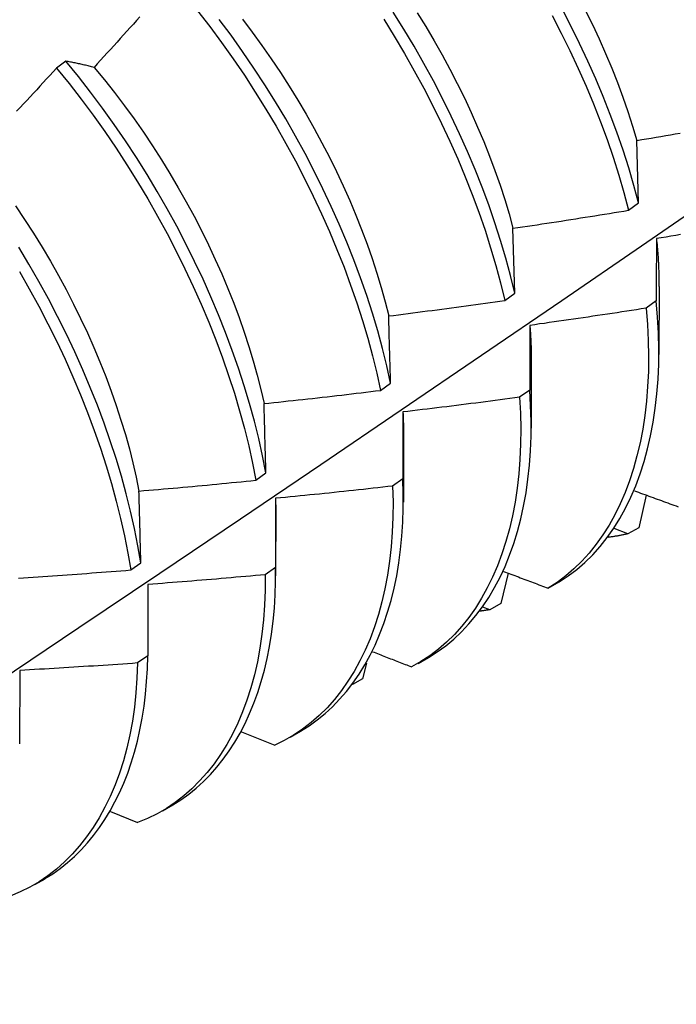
# Model space of a CAD drawing. Header units: inches. Extents: x 14 to 193, y 15 to 125.
# Tile 82 of 90: x 173.131 to 173.31, y 83.946 to 84.214. Entities that reach past the tile are written whole.
import ezdxf

# ---------------------------------------------------------------- set-up
doc = ezdxf.new("R2010")
doc.units = ezdxf.units.IN
doc.header["$LTSCALE"] = 12.41934
doc.header["$MEASUREMENT"] = 0
doc.layers.add('Visible Edges(ANSI)', color=7, linetype='Continuous', lineweight=25)

msp = doc.modelspace()

# ---------------------------------------------------------------- linework, layer by layer
at = {"layer": 'Visible Edges(ANSI)'}
for p, q in [((173.14393, 84.20274), (173.14138, 84.2008)), ((173.29989, 84.16413), (173.29943, 84.18114)), ((173.29717, 84.16214), (173.29989, 84.16413)), ((173.26617, 84.13957), (173.26568, 84.15723)), ((173.26344, 84.13759), (173.26617, 84.13957)), ((173.30545, 84.14132), (173.30543, 84.12283)), ((173.30469, 84.13742), (173.30191, 84.13546)), ((173.27066, 84.12122), (173.27063, 84.10274)), ((173.2296, 84.11307), (173.23234, 84.11505)), ((173.27025, 84.11316), (173.26746, 84.1112)), ((173.2357, 84.1072), (173.23569, 84.08896)), ((173.23586, 84.10113), (173.23583, 84.08265)), ((173.19564, 84.0886), (173.19839, 84.09057)), ((173.23569, 84.08896), (173.2329, 84.087)), ((173.20103, 84.08368), (173.20102, 84.06483)), ((173.30193, 84.08457), (173.29995, 84.07567)), ((173.20106, 84.08104), (173.20103, 84.06255)), ((173.29692, 84.07399), (173.29319, 84.07541)), ((173.29995, 84.07567), (173.29692, 84.07399)), ((173.16157, 84.06417), (173.16433, 84.06614)), ((173.20102, 84.06483), (173.19821, 84.06288)), ((173.26433, 84.06331), (173.26237, 84.05499)), ((173.27525, 84.0592), (173.27825, 84.06093)), ((173.16626, 84.06021), (173.16622, 84.04077)), ((173.25933, 84.05333), (173.25751, 84.05405)), ((173.26237, 84.05499), (173.25933, 84.05333)), ((173.16622, 84.04077), (173.16341, 84.03883)), ((173.23982, 84.03873), (173.24263, 84.04036)), ((173.13138, 84.03682), (173.13131, 84.01679)), ((173.22582, 84.03882), (173.22472, 84.03447)), ((173.22472, 84.03447), (173.22201, 84.033)), ((173.19178, 84.02011), (173.20078, 84.01648)), ((173.20502, 84.01864), (173.20784, 84.02027)), ((173.17023, 83.99855), (173.17304, 84.00017)), ((173.15608, 83.99839), (173.16342, 83.99535)), ((173.13543, 83.97846), (173.13824, 83.98008))]:
    msp.add_line(p, q, dxfattribs=at)
at = {"layer": 'Visible Edges(ANSI)', "flags": 128}
for points in [[(173.17978, 84.21645), (173.1831, 84.21217), (173.18633, 84.20781), (173.18948, 84.20338), (173.19254, 84.19888), (173.19551, 84.19432), (173.19839, 84.1897), (173.20117, 84.18504), (173.20386, 84.18032), (173.20644, 84.17558), (173.20892, 84.1708), (173.21129, 84.16599), (173.21356, 84.16116), (173.21571, 84.15632), (173.21775, 84.15147), (173.21967, 84.14662), (173.22147, 84.14177), (173.22315, 84.13693), (173.2247, 84.1321), (173.22612, 84.1273), (173.22742, 84.12252), (173.22858, 84.11778), (173.2296, 84.11307)], [(173.29989, 84.16413), (173.29861, 84.1689), (173.2972, 84.17371), (173.29565, 84.17853), (173.29398, 84.18337), (173.29219, 84.18822), (173.29027, 84.19307), (173.28823, 84.19792), (173.28608, 84.20276), (173.28382, 84.20758), (173.28144, 84.21239), (173.27896, 84.21717)], [(173.28536, 84.21665), (173.28729, 84.21272), (173.28914, 84.20877), (173.2909, 84.20482), (173.29256, 84.20086), (173.29413, 84.1969), (173.29561, 84.19294), (173.29698, 84.189), (173.29826, 84.18506), (173.29943, 84.18114)], [(173.16408, 84.21482), (173.16319, 84.21383), (173.1623, 84.21284), (173.16141, 84.21186), (173.16052, 84.21087), (173.15963, 84.20989), (173.15874, 84.2089), (173.15785, 84.20792), (173.15696, 84.20693), (173.15606, 84.20595), (173.15517, 84.20497), (173.15427, 84.20399), (173.15338, 84.20301), (173.15248, 84.20203), (173.15158, 84.20105)], [(173.23234, 84.11505), (173.23131, 84.11976), (173.23014, 84.12451), (173.22883, 84.12929), (173.2274, 84.13409), (173.22584, 84.13892), (173.22415, 84.14376), (173.22234, 84.14861), (173.22041, 84.15346), (173.21836, 84.15831), (173.2162, 84.16315), (173.21393, 84.16798), (173.21155, 84.17278), (173.20906, 84.17756), (173.20647, 84.18231), (173.20378, 84.18701), (173.20099, 84.19168), (173.1981, 84.19629), (173.19512, 84.20085), (173.19205, 84.20534), (173.1889, 84.20977), (173.18566, 84.21412)], [(173.192, 84.21418), (173.19469, 84.21063), (173.19732, 84.20703), (173.19987, 84.20337), (173.20236, 84.19966), (173.20477, 84.19591), (173.20711, 84.19211), (173.20937, 84.18828), (173.21155, 84.18442), (173.21365, 84.18053), (173.21567, 84.17662), (173.21761, 84.17269), (173.21946, 84.16874), (173.22121, 84.16479), (173.22288, 84.16083), (173.22446, 84.15687), (173.22594, 84.15291), (173.22732, 84.14896), (173.2286, 84.14502), (173.22978, 84.14111), (173.23086, 84.13721), (173.23183, 84.13334)], [(173.23048, 84.21413), (173.23335, 84.20951), (173.23613, 84.20484), (173.23881, 84.20013), (173.24139, 84.19538), (173.24387, 84.1906), (173.24624, 84.18579), (173.2485, 84.18096), (173.25064, 84.17612), (173.25268, 84.17127), (173.25459, 84.16642), (173.25639, 84.16157), (173.25806, 84.15673), (173.2596, 84.15191), (173.26101, 84.14711), (173.2623, 84.14233), (173.26344, 84.13759)], [(173.26617, 84.13957), (173.26502, 84.14432), (173.26372, 84.14909), (173.2623, 84.1539), (173.26075, 84.15872), (173.25907, 84.16356), (173.25726, 84.16841), (173.25534, 84.17326), (173.2533, 84.17811), (173.25114, 84.18295), (173.24887, 84.18778), (173.2465, 84.19258), (173.24401, 84.19736), (173.24142, 84.20211), (173.23873, 84.20682), (173.23595, 84.21149), (173.23306, 84.2161)], [(173.23961, 84.21592), (173.24195, 84.21213), (173.24421, 84.2083), (173.24639, 84.20443), (173.2485, 84.20054), (173.25051, 84.19663), (173.25245, 84.1927), (173.2543, 84.18876), (173.25606, 84.1848), (173.25772, 84.18084), (173.25929, 84.17688), (173.26077, 84.17293), (173.26215, 84.16898), (173.26343, 84.16504), (173.26461, 84.16112), (173.26568, 84.15723)], [(173.27634, 84.21518), (173.27882, 84.2104), (173.28118, 84.20559), (173.28344, 84.20077), (173.28558, 84.19592), (173.28761, 84.19108), (173.28951, 84.18622), (173.2913, 84.18138), (173.29296, 84.17654), (173.2945, 84.17172), (173.2959, 84.16692), (173.29717, 84.16214)], [(173.14138, 84.2008), (173.14048, 84.19983), (173.13958, 84.19885), (173.13868, 84.19788), (173.13777, 84.19691), (173.13687, 84.19593), (173.13597, 84.19496), (173.13506, 84.19399), (173.13416, 84.19302), (173.13325, 84.19205), (173.13234, 84.19108), (173.13143, 84.19012), (173.13052, 84.18915)], [(173.14138, 84.2008), (173.14479, 84.19662), (173.14811, 84.19234), (173.15135, 84.18799), (173.15451, 84.18356), (173.15758, 84.17907), (173.16055, 84.17451), (173.16343, 84.16989), (173.16622, 84.16523), (173.16891, 84.16052), (173.1715, 84.15577), (173.17398, 84.15099), (173.17635, 84.14619), (173.17862, 84.14136), (173.18078, 84.13652), (173.18282, 84.13167), (173.18475, 84.12682), (173.18655, 84.12197), (173.18824, 84.11712), (173.1898, 84.1123), (173.19123, 84.10749), (173.19253, 84.10271), (173.19371, 84.09797), (173.19474, 84.09326), (173.19564, 84.0886)], [(173.15158, 84.20105), (173.15126, 84.20113), (173.15093, 84.20121), (173.1506, 84.20129), (173.15028, 84.20137), (173.14995, 84.20145), (173.14963, 84.20152), (173.14931, 84.2016), (173.14898, 84.20167), (173.14866, 84.20175), (173.14834, 84.20182), (173.14802, 84.20189), (173.1477, 84.20196), (173.14739, 84.20203), (173.14707, 84.2021), (173.14675, 84.20217), (173.14643, 84.20224), (173.14612, 84.2023), (173.1458, 84.20237), (173.14549, 84.20243), (173.14518, 84.2025), (173.14486, 84.20256), (173.14455, 84.20262), (173.14424, 84.20268), (173.14393, 84.20274)], [(173.19839, 84.09057), (173.19748, 84.09524), (173.19643, 84.09995), (173.19525, 84.1047), (173.19394, 84.10948), (173.1925, 84.11429), (173.19093, 84.11911), (173.18923, 84.12396), (173.18742, 84.12881), (173.18548, 84.13366), (173.18343, 84.13851), (173.18127, 84.14335), (173.17899, 84.14818), (173.1766, 84.15298), (173.17411, 84.15776), (173.17152, 84.1625), (173.16882, 84.16721), (173.16603, 84.17187), (173.16314, 84.17648), (173.16016, 84.18103), (173.15708, 84.18552), (173.15392, 84.18994), (173.15067, 84.19429), (173.14734, 84.19856), (173.14393, 84.20274)], [(173.15158, 84.20105), (173.1544, 84.19764), (173.15716, 84.19416), (173.15985, 84.19061), (173.16248, 84.18701), (173.16504, 84.18335), (173.16752, 84.17965), (173.16993, 84.17589), (173.17227, 84.1721), (173.17453, 84.16827), (173.17671, 84.16441), (173.17882, 84.16052), (173.18084, 84.1566), (173.18277, 84.15267), (173.18462, 84.14873), (173.18637, 84.14477), (173.18804, 84.14081), (173.18962, 84.13685), (173.1911, 84.13289), (173.19248, 84.12894), (173.19377, 84.12501), (173.19495, 84.12109), (173.19603, 84.11719), (173.19701, 84.11332), (173.19788, 84.10948)], [(173.29943, 84.18114), (173.30074, 84.18136), (173.30205, 84.18158), (173.30335, 84.1818), (173.30466, 84.18203), (173.30597, 84.18225), (173.30728, 84.18248), (173.30859, 84.18271), (173.30989, 84.18293), (173.3112, 84.18316)], [(172.99221, 83.94587), (173.01451, 83.96044), (173.03677, 83.97503), (173.05898, 83.98966), (173.08116, 84.00432), (173.1033, 84.01902), (173.1254, 84.03374), (173.14745, 84.04849), (173.16947, 84.06326), (173.19144, 84.07807), (173.21338, 84.09289), (173.23527, 84.10775), (173.25713, 84.12262), (173.27895, 84.13752), (173.30072, 84.15244), (173.32246, 84.16738)], [(173.1302, 84.16334), (173.13269, 84.15963), (173.1351, 84.15588), (173.13744, 84.15209), (173.1397, 84.14826), (173.14188, 84.14439), (173.14398, 84.14051), (173.146, 84.13659), (173.14793, 84.13266), (173.14978, 84.12872), (173.15154, 84.12476), (173.1532, 84.1208), (173.15478, 84.11684), (173.15626, 84.11288), (173.15765, 84.10893), (173.15893, 84.10499), (173.16012, 84.10107), (173.16121, 84.09717), (173.16219, 84.0933), (173.16306, 84.08946), (173.16383, 84.08565)], [(173.26568, 84.15723), (173.26699, 84.15742), (173.26831, 84.15761), (173.26962, 84.15781), (173.27093, 84.158), (173.27225, 84.1582), (173.27356, 84.1584), (173.27487, 84.1586), (173.27619, 84.1588), (173.2775, 84.159), (173.27881, 84.1592), (173.28013, 84.1594), (173.28144, 84.15961), (173.28275, 84.15981), (173.28406, 84.16002), (173.28537, 84.16023), (173.28669, 84.16044), (173.288, 84.16064), (173.28931, 84.16086), (173.29062, 84.16107), (173.29193, 84.16128), (173.29324, 84.16149), (173.29455, 84.16171), (173.29586, 84.16192), (173.29717, 84.16214)], [(173.31132, 84.15548), (173.31, 84.15527), (173.30869, 84.15506), (173.30737, 84.15484), (173.30606, 84.15463), (173.30475, 84.15442)], [(173.30475, 84.15442), (173.30474, 84.15372), (173.30474, 84.15303), (173.30473, 84.15233), (173.30473, 84.15163), (173.30473, 84.15093), (173.30473, 84.15023), (173.30472, 84.14952), (173.30472, 84.14882), (173.30472, 84.14811), (173.30471, 84.14741), (173.30471, 84.1467), (173.30471, 84.14599), (173.30471, 84.14528), (173.3047, 84.14457), (173.3047, 84.14386), (173.3047, 84.14315), (173.3047, 84.14244), (173.3047, 84.14173), (173.30469, 84.14101), (173.30469, 84.14029), (173.30469, 84.13958), (173.30469, 84.13886), (173.30469, 84.13814), (173.30469, 84.13742)], [(173.30475, 84.15442), (173.3048, 84.15386), (173.30486, 84.1533), (173.30491, 84.15274), (173.30496, 84.15218), (173.30501, 84.15162), (173.30506, 84.15107), (173.3051, 84.15052), (173.30514, 84.14996), (173.30518, 84.14941), (173.30521, 84.14886), (173.30524, 84.14832), (173.30527, 84.14777), (173.3053, 84.14723), (173.30532, 84.14668), (173.30535, 84.14614), (173.30537, 84.1456), (173.30538, 84.14506), (173.3054, 84.14453), (173.30541, 84.14399), (173.30542, 84.14346), (173.30542, 84.14293), (173.30543, 84.1424), (173.30543, 84.14187), (173.30543, 84.14134)], [(173.16433, 84.06614), (173.16354, 84.07076), (173.16262, 84.07543), (173.16156, 84.08014), (173.16037, 84.08489), (173.15904, 84.08967), (173.15759, 84.09448), (173.15602, 84.09931), (173.15432, 84.10416), (173.15249, 84.10901), (173.15056, 84.11386), (173.1485, 84.11871), (173.14633, 84.12355), (173.14405, 84.12838), (173.14166, 84.13318), (173.13917, 84.13796), (173.13657, 84.1427), (173.13387, 84.1474), (173.13107, 84.15206)], [(173.13127, 84.14542), (173.13396, 84.14072), (173.13655, 84.13597), (173.13904, 84.13119), (173.14142, 84.12639), (173.14369, 84.12156), (173.14585, 84.11672), (173.14789, 84.11187), (173.14982, 84.10701), (173.15164, 84.10216), (173.15333, 84.09732), (173.15489, 84.09249), (173.15633, 84.08769), (173.15765, 84.08291), (173.15883, 84.07816), (173.15988, 84.07345), (173.16079, 84.06878), (173.16157, 84.06417)], [(173.23183, 84.13334), (173.23315, 84.1335), (173.23447, 84.13367), (173.23579, 84.13384), (173.2371, 84.134), (173.23842, 84.13417), (173.23974, 84.13434), (173.24106, 84.13452), (173.24238, 84.13469), (173.2437, 84.13486), (173.24501, 84.13504), (173.24633, 84.13521), (173.24765, 84.13539), (173.24897, 84.13557), (173.25028, 84.13574), (173.2516, 84.13592), (173.25292, 84.13611), (173.25423, 84.13629), (173.25555, 84.13647), (173.25687, 84.13665), (173.25818, 84.13684), (173.2595, 84.13703), (173.26081, 84.13721), (173.26213, 84.1374), (173.26344, 84.13759)], [(173.27825, 84.06093), (173.2807, 84.06253), (173.28304, 84.0643), (173.28527, 84.06623), (173.28739, 84.06832), (173.28941, 84.07057), (173.29131, 84.07296), (173.2931, 84.07551), (173.29478, 84.0782), (173.29634, 84.08103), (173.29778, 84.08399), (173.2991, 84.08709), (173.3003, 84.09031), (173.30138, 84.09366), (173.30233, 84.09712), (173.30316, 84.1007), (173.30386, 84.10439), (173.30443, 84.10819), (173.30487, 84.11209), (173.30518, 84.11609), (173.30536, 84.12018), (173.3054, 84.12437), (173.3053, 84.12864), (173.30506, 84.13299), (173.30469, 84.13742)], [(173.23234, 84.11505), (173.23232, 84.11583), (173.2323, 84.1166), (173.23228, 84.11737), (173.23226, 84.11814), (173.23224, 84.11891), (173.23222, 84.11968), (173.23219, 84.12045), (173.23217, 84.12121), (173.23215, 84.12198), (173.23213, 84.12274), (173.23211, 84.1235), (173.23209, 84.12427), (173.23207, 84.12503), (173.23205, 84.12579), (173.23202, 84.12655), (173.232, 84.12731), (173.23198, 84.12806), (173.23196, 84.12882), (173.23194, 84.12958), (173.23192, 84.13033), (173.23189, 84.13108), (173.23187, 84.13183), (173.23185, 84.13259), (173.23183, 84.13334)], [(173.30191, 84.13546), (173.30059, 84.13525), (173.29928, 84.13504), (173.29796, 84.13484), (173.29664, 84.13463), (173.29533, 84.13443), (173.29401, 84.13423), (173.29269, 84.13403), (173.29138, 84.13383), (173.29006, 84.13363), (173.28874, 84.13343), (173.28742, 84.13324), (173.28611, 84.13304), (173.28479, 84.13285), (173.28347, 84.13265), (173.28215, 84.13246), (173.28083, 84.13227), (173.27951, 84.13208), (173.27819, 84.13189), (173.27688, 84.1317), (173.27556, 84.13152), (173.27424, 84.13133), (173.27292, 84.13115), (173.2716, 84.13096), (173.27028, 84.13078)], [(173.30191, 84.13546), (173.30227, 84.13103), (173.3025, 84.12669), (173.30259, 84.12242), (173.30254, 84.11824), (173.30235, 84.11416), (173.30204, 84.11017), (173.30158, 84.10627), (173.301, 84.10248), (173.30029, 84.0988), (173.29945, 84.09523), (173.29849, 84.09177), (173.2974, 84.08844), (173.29619, 84.08523), (173.29486, 84.08214), (173.29341, 84.07919), (173.29184, 84.07637), (173.29016, 84.07369), (173.28836, 84.07115), (173.28645, 84.06877), (173.28442, 84.06653), (173.28229, 84.06445), (173.28005, 84.06254), (173.2777, 84.06078), (173.27525, 84.0592)], [(173.27028, 84.13078), (173.27027, 84.13006), (173.27027, 84.12934), (173.27027, 84.12861), (173.27027, 84.12788), (173.27027, 84.12716), (173.27026, 84.12643), (173.27026, 84.1257), (173.27026, 84.12497), (173.27026, 84.12424), (173.27026, 84.12351), (173.27026, 84.12278), (173.27026, 84.12204), (173.27026, 84.12131), (173.27025, 84.12057), (173.27025, 84.11983), (173.27025, 84.1191), (173.27025, 84.11836), (173.27025, 84.11762), (173.27025, 84.11688), (173.27025, 84.11613), (173.27025, 84.11539), (173.27025, 84.11465), (173.27025, 84.1139), (173.27025, 84.11316)], [(173.27028, 84.13078), (173.27031, 84.13038), (173.27034, 84.12997), (173.27037, 84.12956), (173.27039, 84.12916), (173.27042, 84.12875), (173.27044, 84.12835), (173.27047, 84.12795), (173.27049, 84.12755), (173.27051, 84.12715), (173.27053, 84.12675), (173.27054, 84.12635), (173.27056, 84.12595), (173.27057, 84.12555), (173.27059, 84.12516), (173.2706, 84.12476), (173.27061, 84.12437), (173.27062, 84.12397), (173.27062, 84.12358), (173.27063, 84.12319), (173.27064, 84.1228), (173.27064, 84.1224), (173.27064, 84.12202), (173.27064, 84.12163), (173.27064, 84.12124)], [(173.19788, 84.10948), (173.1992, 84.10962), (173.20053, 84.10975), (173.20185, 84.10989), (173.20317, 84.11004), (173.2045, 84.11018), (173.20582, 84.11032), (173.20714, 84.11046), (173.20846, 84.11061), (173.20979, 84.11076), (173.21111, 84.1109), (173.21243, 84.11105), (173.21375, 84.1112), (173.21507, 84.11135), (173.2164, 84.1115), (173.21772, 84.11166), (173.21904, 84.11181), (173.22036, 84.11196), (173.22168, 84.11212), (173.223, 84.11228), (173.22432, 84.11243), (173.22564, 84.11259), (173.22696, 84.11275), (173.22828, 84.11291), (173.2296, 84.11307)], [(173.24263, 84.04036), (173.24504, 84.04187), (173.24736, 84.04353), (173.24957, 84.04535), (173.25168, 84.04733), (173.25369, 84.04945), (173.2556, 84.05172), (173.2574, 84.05413), (173.25909, 84.05668), (173.26067, 84.05936), (173.26215, 84.06217), (173.26351, 84.06511), (173.26476, 84.06817), (173.26589, 84.07135), (173.2669, 84.07464), (173.2678, 84.07805), (173.26857, 84.08157), (173.26923, 84.08519), (173.26976, 84.08891), (173.27016, 84.09273), (173.27044, 84.09664), (173.27059, 84.10064), (173.27061, 84.10473), (173.27049, 84.10891), (173.27025, 84.11316)], [(173.19839, 84.09057), (173.19837, 84.09137), (173.19835, 84.09217), (173.19833, 84.09297), (173.19831, 84.09376), (173.19829, 84.09456), (173.19827, 84.09535), (173.19825, 84.09615), (173.19823, 84.09694), (173.19821, 84.09773), (173.19818, 84.09852), (173.19816, 84.09931), (173.19814, 84.1001), (173.19812, 84.10088), (173.1981, 84.10167), (173.19808, 84.10246), (173.19806, 84.10324), (173.19803, 84.10402), (173.19801, 84.1048), (173.19799, 84.10559), (173.19797, 84.10637), (173.19795, 84.10715), (173.19793, 84.10792), (173.1979, 84.1087), (173.19788, 84.10948)], [(173.26746, 84.1112), (173.26614, 84.11102), (173.26482, 84.11084), (173.2635, 84.11066), (173.26218, 84.11049), (173.26085, 84.11031), (173.25953, 84.11014), (173.25821, 84.10997), (173.25689, 84.1098), (173.25556, 84.10963), (173.25424, 84.10946), (173.25292, 84.10929), (173.2516, 84.10912), (173.25027, 84.10895), (173.24895, 84.10879), (173.24763, 84.10863), (173.2463, 84.10846), (173.24498, 84.1083), (173.24365, 84.10814), (173.24233, 84.10798), (173.241, 84.10782), (173.23968, 84.10766), (173.23835, 84.10751), (173.23703, 84.10735), (173.2357, 84.1072)], [(173.26746, 84.1112), (173.2677, 84.10684), (173.2678, 84.10257), (173.26776, 84.09839), (173.26759, 84.09429), (173.26728, 84.0903), (173.26683, 84.0864), (173.26626, 84.0826), (173.26555, 84.07892), (173.26472, 84.07534), (173.26376, 84.07188), (173.26267, 84.06854), (173.26147, 84.06533), (173.26014, 84.06224), (173.25869, 84.05928), (173.25713, 84.05645), (173.25545, 84.05377), (173.25366, 84.05123), (173.25175, 84.04883), (173.24973, 84.04659), (173.24761, 84.0445), (173.24538, 84.04257), (173.24304, 84.0408), (173.2406, 84.0392), (173.23806, 84.03777)], [(173.2357, 84.1072), (173.23572, 84.10694), (173.23573, 84.10669), (173.23574, 84.10643), (173.23575, 84.10618), (173.23576, 84.10592), (173.23577, 84.10567), (173.23578, 84.10541), (173.23579, 84.10516), (173.2358, 84.1049), (173.23581, 84.10465), (173.23581, 84.1044), (173.23582, 84.10414), (173.23582, 84.10389), (173.23583, 84.10364), (173.23583, 84.10339), (173.23584, 84.10314), (173.23584, 84.10289), (173.23584, 84.10264), (173.23585, 84.10239), (173.23585, 84.10214), (173.23585, 84.10189), (173.23585, 84.10164), (173.23585, 84.10139), (173.23585, 84.10114)], [(173.16383, 84.08565), (173.16516, 84.08576), (173.16649, 84.08588), (173.16781, 84.08599), (173.16914, 84.0861), (173.17047, 84.08622), (173.17179, 84.08633), (173.17312, 84.08645), (173.17445, 84.08657), (173.17577, 84.08669), (173.1771, 84.08681), (173.17842, 84.08693), (173.17975, 84.08705), (173.18107, 84.08718), (173.1824, 84.0873), (173.18372, 84.08742), (173.18505, 84.08755), (173.18637, 84.08768), (173.1877, 84.08781), (173.18902, 84.08794), (173.19035, 84.08807), (173.19167, 84.0882), (173.193, 84.08833), (173.19432, 84.08846), (173.19564, 84.0886)], [(173.20783, 84.02027), (173.21014, 84.02172), (173.21236, 84.02332), (173.2145, 84.02505), (173.21654, 84.02693), (173.21848, 84.02894), (173.22034, 84.03109), (173.22209, 84.03336), (173.22375, 84.03577), (173.22531, 84.03829), (173.22677, 84.04094), (173.22812, 84.0437), (173.22937, 84.04658), (173.23052, 84.04958), (173.23155, 84.05268), (173.23248, 84.05588), (173.2333, 84.05919), (173.23401, 84.0626), (173.2346, 84.0661), (173.23508, 84.06969), (173.23544, 84.07338), (173.23569, 84.07715), (173.23581, 84.08101), (173.23581, 84.08494), (173.23569, 84.08896)], [(173.16433, 84.06614), (173.16431, 84.06696), (173.16429, 84.06779), (173.16427, 84.06861), (173.16425, 84.06943), (173.16423, 84.07025), (173.16421, 84.07107), (173.16419, 84.07189), (173.16417, 84.07271), (173.16415, 84.07352), (173.16413, 84.07434), (173.16411, 84.07515), (173.16409, 84.07597), (173.16407, 84.07678), (173.16405, 84.07759), (173.16403, 84.0784), (173.164, 84.07921), (173.16398, 84.08002), (173.16396, 84.08083), (173.16394, 84.08163), (173.16392, 84.08244), (173.1639, 84.08324), (173.16388, 84.08405), (173.16385, 84.08485), (173.16383, 84.08565)], [(173.2329, 84.087), (173.23301, 84.08272), (173.23298, 84.07853), (173.23282, 84.07443), (173.23252, 84.07042), (173.23208, 84.06652), (173.23151, 84.06272), (173.23081, 84.05903), (173.22998, 84.05545), (173.22903, 84.05199), (173.22795, 84.04864), (173.22675, 84.04542), (173.22542, 84.04233), (173.22398, 84.03937), (173.22242, 84.03654), (173.22074, 84.03385), (173.21896, 84.0313), (173.21705, 84.0289), (173.21504, 84.02665), (173.21292, 84.02455), (173.2107, 84.0226), (173.20837, 84.02082), (173.20594, 84.01921), (173.20341, 84.01776), (173.20078, 84.01648)], [(173.2329, 84.087), (173.23157, 84.08685), (173.23024, 84.0867), (173.22892, 84.08655), (173.22759, 84.08641), (173.22626, 84.08626), (173.22494, 84.08611), (173.22361, 84.08597), (173.22228, 84.08583), (173.22096, 84.08568), (173.21963, 84.08554), (173.2183, 84.0854), (173.21697, 84.08526), (173.21565, 84.08512), (173.21432, 84.08499), (173.21299, 84.08485), (173.21166, 84.08472), (173.21033, 84.08458), (173.20901, 84.08445), (173.20768, 84.08432), (173.20635, 84.08419), (173.20502, 84.08406), (173.20369, 84.08393), (173.20236, 84.0838), (173.20103, 84.08368)], [(173.29873, 84.08574), (173.29929, 84.08553), (173.29986, 84.08532), (173.30043, 84.08511), (173.30099, 84.08491), (173.30156, 84.0847), (173.30213, 84.08449), (173.3027, 84.08428), (173.30326, 84.08408), (173.30383, 84.08387), (173.3044, 84.08366), (173.30497, 84.08346), (173.30554, 84.08325), (173.3061, 84.08304), (173.30667, 84.08283), (173.30724, 84.08263), (173.30781, 84.08242), (173.30838, 84.08221), (173.30895, 84.08201), (173.30952, 84.0818), (173.31009, 84.0816), (173.31065, 84.08139)], [(173.20103, 84.08368), (173.20103, 84.08357), (173.20104, 84.08345), (173.20104, 84.08334), (173.20104, 84.08323), (173.20104, 84.08312), (173.20104, 84.08301), (173.20105, 84.0829), (173.20105, 84.08279), (173.20105, 84.08268), (173.20105, 84.08257), (173.20105, 84.08246), (173.20105, 84.08235), (173.20105, 84.08224), (173.20105, 84.08214), (173.20105, 84.08203), (173.20106, 84.08192), (173.20106, 84.08181), (173.20106, 84.0817), (173.20106, 84.08159), (173.20106, 84.08148), (173.20106, 84.08137), (173.20106, 84.08126), (173.20106, 84.08115), (173.20106, 84.08104)], [(173.29692, 84.07399), (173.29669, 84.07394), (173.29647, 84.07389), (173.29625, 84.07384), (173.29603, 84.07379), (173.29581, 84.07375), (173.29558, 84.0737), (173.29536, 84.07365), (173.29514, 84.07361), (173.29491, 84.07357), (173.29469, 84.07353), (173.29446, 84.07348), (173.29423, 84.07344), (173.29401, 84.07341), (173.29378, 84.07337), (173.29355, 84.07333), (173.29333, 84.07329), (173.2931, 84.07326), (173.29287, 84.07323), (173.29264, 84.07319), (173.29241, 84.07316), (173.29218, 84.07313), (173.29195, 84.0731), (173.29172, 84.07307), (173.29149, 84.07304)], [(173.13101, 84.06195), (173.13234, 84.06204), (173.13367, 84.06212), (173.135, 84.06221), (173.13633, 84.0623), (173.13766, 84.06239), (173.13899, 84.06248), (173.14032, 84.06257), (173.14165, 84.06266), (173.14298, 84.06275), (173.14431, 84.06285), (173.14563, 84.06294), (173.14696, 84.06304), (173.14829, 84.06314), (173.14962, 84.06324), (173.15095, 84.06334), (173.15228, 84.06344), (173.1536, 84.06354), (173.15493, 84.06364), (173.15626, 84.06374), (173.15759, 84.06385), (173.15891, 84.06395), (173.16024, 84.06406), (173.16157, 84.06417)], [(173.17302, 84.0002), (173.17523, 84.00158), (173.17737, 84.0031), (173.17942, 84.00475), (173.18139, 84.00653), (173.18327, 84.00844), (173.18507, 84.01046), (173.18678, 84.01261), (173.1884, 84.01487), (173.18993, 84.01724), (173.19137, 84.01973), (173.19271, 84.02233), (173.19396, 84.02503), (173.19511, 84.02784), (173.19617, 84.03075), (173.19713, 84.03375), (173.19798, 84.03686), (173.19873, 84.04005), (173.19938, 84.04334), (173.19993, 84.04672), (173.20036, 84.05018), (173.20069, 84.05372), (173.20091, 84.05735), (173.20102, 84.06105), (173.20102, 84.06483)], [(173.26311, 84.06378), (173.26361, 84.06359), (173.26411, 84.06339), (173.26462, 84.0632), (173.26513, 84.06301), (173.26563, 84.06282), (173.26614, 84.06263), (173.26664, 84.06244), (173.26715, 84.06225), (173.26765, 84.06206), (173.26816, 84.06186), (173.26866, 84.06167), (173.26917, 84.06148), (173.26968, 84.06129), (173.27018, 84.0611), (173.27069, 84.06091), (173.2712, 84.06072), (173.2717, 84.06053), (173.27221, 84.06034), (173.27272, 84.06015), (173.27322, 84.05996), (173.27373, 84.05977), (173.27424, 84.05958), (173.27475, 84.05939), (173.27525, 84.0592)], [(173.19821, 84.06288), (173.1982, 84.05868), (173.19804, 84.05457), (173.19775, 84.05055), (173.19733, 84.04664), (173.19677, 84.04284), (173.19607, 84.03914), (173.19525, 84.03556), (173.1943, 84.03209), (173.19323, 84.02874), (173.19203, 84.02552), (173.19071, 84.02242), (173.18927, 84.01945), (173.18771, 84.01662), (173.18604, 84.01392), (173.18426, 84.01137), (173.18236, 84.00896), (173.18035, 84.0067), (173.17824, 84.00459), (173.17602, 84.00264), (173.1737, 84.00085), (173.17128, 83.99922), (173.16876, 83.99776), (173.16614, 83.99647), (173.16342, 83.99535)], [(173.19821, 84.06288), (173.19688, 84.06276), (173.19555, 84.06263), (173.19422, 84.06251), (173.19289, 84.06239), (173.19156, 84.06227), (173.19023, 84.06216), (173.1889, 84.06204), (173.18757, 84.06192), (173.18624, 84.06181), (173.1849, 84.06169), (173.18357, 84.06158), (173.18224, 84.06147), (173.18091, 84.06136), (173.17958, 84.06125), (173.17825, 84.06114), (173.17692, 84.06103), (173.17558, 84.06093), (173.17425, 84.06082), (173.17292, 84.06072), (173.17159, 84.06062), (173.17025, 84.06051), (173.16892, 84.06041), (173.16759, 84.06031), (173.16626, 84.06021)], [(173.25933, 84.05333), (173.25922, 84.05331), (173.25911, 84.05329), (173.259, 84.05327), (173.25889, 84.05326), (173.25879, 84.05324), (173.25868, 84.05322), (173.25857, 84.0532), (173.25846, 84.05319), (173.25835, 84.05317), (173.25824, 84.05315), (173.25813, 84.05314), (173.25802, 84.05312), (173.25791, 84.0531), (173.2578, 84.05309), (173.25769, 84.05307), (173.25758, 84.05306), (173.25747, 84.05304), (173.25736, 84.05303), (173.25725, 84.05301), (173.25714, 84.053), (173.25703, 84.05298), (173.25692, 84.05297), (173.2568, 84.05296), (173.25669, 84.05294)], [(173.13821, 83.98012), (173.14033, 83.98145), (173.14237, 83.98289), (173.14434, 83.98446), (173.14624, 83.98614), (173.14806, 83.98794), (173.1498, 83.98984), (173.15146, 83.99186), (173.15304, 83.99398), (173.15454, 83.99621), (173.15595, 83.99854), (173.15728, 84.00098), (173.15853, 84.00351), (173.15968, 84.00613), (173.16075, 84.00886), (173.16172, 84.01167), (173.16261, 84.01457), (173.1634, 84.01756), (173.1641, 84.02064), (173.1647, 84.0238), (173.1652, 84.02704), (173.16561, 84.03036), (173.16592, 84.03376), (173.16612, 84.03723), (173.16622, 84.04077)], [(173.22745, 84.0419), (173.22789, 84.04173), (173.22833, 84.04156), (173.22878, 84.04138), (173.22922, 84.04121), (173.22966, 84.04104), (173.2301, 84.04087), (173.23054, 84.04069), (173.23098, 84.04052), (173.23142, 84.04035), (173.23187, 84.04018), (173.23231, 84.04), (173.23275, 84.03983), (173.23319, 84.03966), (173.23363, 84.03949), (173.23407, 84.03931), (173.23452, 84.03914), (173.23496, 84.03897), (173.2354, 84.0388), (173.23584, 84.03863), (173.23629, 84.03845), (173.23673, 84.03828), (173.23717, 84.03811), (173.23761, 84.03794), (173.23806, 84.03777)], [(173.16341, 84.03883), (173.16327, 84.03471), (173.16299, 84.03069), (173.16257, 84.02677), (173.16202, 84.02295), (173.16134, 84.01925), (173.16052, 84.01566), (173.15958, 84.01219), (173.15851, 84.00884), (173.15732, 84.00561), (173.156, 84.00251), (173.15456, 83.99953), (173.15301, 83.9967), (173.15134, 83.994), (173.14956, 83.99144), (173.14767, 83.98902), (173.14567, 83.98676), (173.14356, 83.98464), (173.14134, 83.98268), (173.13903, 83.98088), (173.13661, 83.97924), (173.1341, 83.97777), (173.13149, 83.97646), (173.12879, 83.97532)], [(173.16341, 84.03883), (173.16207, 84.03873), (173.16074, 84.03864), (173.15941, 84.03854), (173.15807, 84.03845), (173.15674, 84.03836), (173.15541, 84.03827), (173.15407, 84.03818), (173.15274, 84.03809), (173.1514, 84.038), (173.15007, 84.03792), (173.14873, 84.03783), (173.1474, 84.03775), (173.14607, 84.03766), (173.14473, 84.03758), (173.1434, 84.0375), (173.14206, 84.03742), (173.14073, 84.03734), (173.13939, 84.03726), (173.13806, 84.03719), (173.13672, 84.03711), (173.13539, 84.03704), (173.13405, 84.03696), (173.13271, 84.03689), (173.13138, 84.03682)]]:
    msp.add_lwpolyline(points, dxfattribs=at)

doc.saveas('drawing.dxf')
